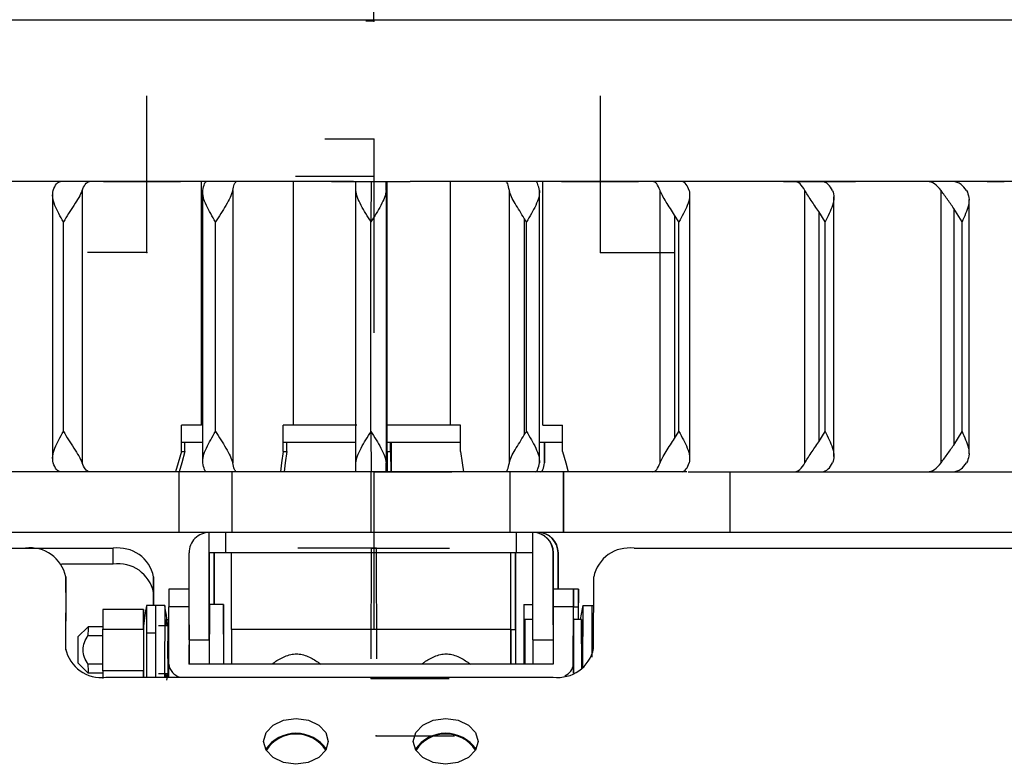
# Model space of a CAD drawing. Header units: millimetres. Extents: x -186 to 167, y -17 to 277.
# Tile 2 of 44: x -103 to -54, y 30 to 67. Entities that reach past the tile are written whole.
import ezdxf

# ---------------------------------------------------------------- set-up
doc = ezdxf.new("R2010")
doc.units = ezdxf.units.MM
doc.header["$PDSIZE"] = -1

msp = doc.modelspace()

# ---------------------------------------------------------------- linework, layer by layer
at = {"color": 7, "linetype": 'Continuous'}
for p, q in [((-85.413, 66.688), (-85.413, 74.423)), ((-85.413, 66.688), (-85.806, 66.688)), ((-96.623, 55.258), (-96.623, 62.993)), ((-74.203, 55.258), (-74.203, 62.993)), ((-85.413, 60.858), (-87.833, 60.858)), ((-85.413, 60.858), (-85.413, 53.122)), ((-85.413, 59.008), (-89.28, 59.008)), ((-85.413, 59.008), (-85.413, 51.272)), ((-96.623, 55.258), (-99.556, 55.258)), ((-74.203, 55.258), (-70.539, 55.258)), ((-85.413, 44.408), (-81.545, 44.408)), ((-85.413, 44.408), (-85.413, 36.672)), ((-85.293, 40.628), (-89.161, 40.628)), ((-85.532, 40.628), (-85.546, 35.158)), ((-85.532, 40.628), (-81.664, 40.628)), ((-85.293, 40.628), (-85.28, 35.158)), ((-85.544, 34.193), (-81.676, 34.193)), ((-85.288, 31.365), (-81.421, 31.365))]:
    msp.add_line(p, q, dxfattribs=at)
at = {"color": 7, "linetype": 'Continuous', "lineweight": 25}
for p, q in [((-147.097, 66.758), (-23.78, 66.758)), ((-97.76, 58.758), (-109.455, 58.758)), ((-98.042, 58.763), (-95.828, 58.763)), ((-94.968, 58.758), (-96.206, 58.758)), ((-87.493, 58.758), (-94.966, 58.758)), ((-93.924, 46.708), (-93.924, 58.758)), ((-89.374, 46.708), (-89.374, 58.758)), ((-86.68, 58.763), (-84.416, 58.763)), ((-86.291, 58.758), (-84.791, 58.758)), ((-85.541, 58.758), (-85.546, 56.758)), ((-84.743, 46.708), (-84.743, 58.758)), ((-74.847, 58.758), (-83.602, 58.758)), ((-81.611, 46.708), (-81.611, 58.758)), ((-77.056, 46.708), (-77.056, 58.758)), ((-75.263, 58.763), (-73.047, 58.763)), ((-61.607, 58.758), (-73.297, 58.758)), ((-64.289, 58.763), (-62.218, 58.763)), ((-52.171, 58.758), (-61.603, 58.758)), ((-101.291, 58.101), (-101.291, 45.065)), ((-99.822, 58.315), (-99.822, 44.851)), ((-93.871, 58.318), (-93.871, 44.848)), ((-92.379, 58.315), (-92.379, 44.851)), ((-86.294, 44.851), (-86.294, 58.315)), ((-84.794, 58.315), (-84.794, 44.851)), ((-78.707, 44.851), (-78.707, 58.315)), ((-77.215, 44.848), (-77.215, 58.318)), ((-71.257, 44.851), (-71.257, 58.315)), ((-69.787, 45.061), (-69.787, 58.105)), ((-64.095, 44.851), (-64.095, 58.315)), ((-62.662, 45.167), (-62.662, 57.999)), ((-57.366, 44.851), (-57.366, 58.315)), ((-55.984, 45.296), (-55.984, 57.87)), ((-70.327, 56.758), (-70.538, 57.103)), ((-70.538, 57.103), (-70.538, 46.063)), ((-63.102, 56.758), (-63.413, 57.271)), ((-63.413, 57.271), (-63.413, 45.895)), ((-56.33, 56.758), (-56.736, 57.433)), ((-56.736, 57.433), (-56.736, 45.732)), ((-100.754, 46.408), (-100.754, 56.758)), ((-93.23, 46.408), (-93.23, 56.758)), ((-85.546, 46.408), (-85.546, 56.758)), ((-77.966, 56.931), (-77.966, 46.234)), ((-77.86, 46.408), (-77.86, 56.758)), ((-70.327, 46.408), (-70.327, 56.758)), ((-63.102, 46.408), (-63.102, 56.758)), ((-56.33, 46.408), (-56.33, 56.758)), ((-93.924, 46.708), (-94.919, 46.708)), ((-94.919, 45.408), (-94.919, 46.708)), ((-86.243, 46.708), (-89.881, 46.708)), ((-89.881, 45.408), (-89.881, 46.708)), ((-85.546, 46.408), (-85.541, 44.408)), ((-84.752, 45.408), (-84.752, 46.708)), ((-81.121, 46.708), (-84.752, 46.708)), ((-81.121, 45.408), (-81.121, 46.708)), ((-77.056, 46.708), (-76.078, 46.708)), ((-76.078, 45.408), (-76.078, 46.708)), ((-70.538, 46.063), (-70.327, 46.408)), ((-63.413, 45.895), (-63.102, 46.408)), ((-56.736, 45.732), (-56.33, 46.408)), ((-93.871, 45.858), (-94.919, 45.858)), ((-94.748, 45.408), (-94.748, 45.858)), ((-86.294, 45.858), (-89.881, 45.858)), ((-89.704, 45.408), (-89.704, 45.858)), ((-81.121, 45.858), (-84.752, 45.858)), ((-84.574, 45.408), (-84.574, 45.858)), ((-84.531, 44.851), (-84.531, 45.858)), ((-76.078, 45.858), (-77.215, 45.858)), ((-76.962, 44.851), (-76.962, 45.858)), ((-76.954, 44.848), (-76.954, 45.858)), ((-94.919, 45.408), (-94.748, 45.408)), ((-89.881, 45.408), (-89.704, 45.408)), ((-84.752, 45.408), (-84.754, 44.408)), ((-84.752, 45.408), (-84.574, 45.408)), ((-84.574, 45.408), (-84.571, 44.408)), ((-69.933, 44.408), (-138.913, 44.408)), ((-95.036, 41.408), (-95.036, 44.408)), ((-92.43, 44.408), (-92.43, 41.408)), ((-85.545, 41.408), (-85.545, 44.408)), ((-78.658, 41.408), (-78.658, 44.408)), ((-76.036, 44.408), (-76.036, 41.408)), ((-76.032, 41.408), (-76.032, 44.408)), ((-69.873, 44.408), (-31.913, 44.408)), ((-67.804, 44.408), (-67.804, 41.408)), ((-31.913, 41.408), (-138.913, 41.408)), ((-93.541, 36.108), (-93.541, 41.408)), ((-92.737, 41.408), (-92.737, 40.408)), ((-78.348, 40.408), (-78.348, 41.408)), ((-77.541, 36.108), (-77.541, 41.408)), ((-77.3, 41.408), (-77.3, 41.382)), ((-77.299, 41.408), (-77.299, 41.382)), ((-120.314, 40.628), (-98.293, 40.628)), ((-98.295, 39.85), (-98.293, 40.628)), ((-94.541, 36.108), (-94.541, 40.408)), ((-77.541, 40.408), (-93.541, 40.408)), ((-93.526, 37.858), (-93.526, 40.408)), ((-93.299, 37.858), (-93.299, 40.408)), ((-93.284, 37.858), (-93.284, 40.408)), ((-92.441, 36.608), (-92.441, 40.408)), ((-78.641, 36.608), (-78.641, 40.408)), ((-78.626, 36.608), (-78.626, 40.408)), ((-78.399, 36.608), (-78.399, 40.408)), ((-78.384, 36.608), (-78.384, 40.408)), ((-76.541, 36.85), (-76.541, 40.408)), ((-76.526, 40.408), (-76.541, 40.408)), ((-76.526, 38.608), (-76.526, 40.408)), ((-76.299, 38.608), (-76.299, 40.408)), ((-76.284, 40.408), (-76.299, 40.408)), ((-76.284, 38.608), (-76.284, 40.408)), ((-72.532, 40.628), (-50.512, 40.628)), ((-98.295, 39.85), (-100.848, 39.85)), ((-100.636, 39.214), (-100.644, 35.678)), ((-100.634, 38.436), (-100.636, 39.214)), ((-96.29, 39.214), (-96.292, 38.436)), ((-96.286, 37.808), (-96.29, 39.214)), ((-74.544, 35.678), (-74.536, 39.214)), ((-94.541, 38.608), (-95.534, 38.608)), ((-75.292, 38.608), (-76.534, 38.608)), ((-100.634, 38.436), (-100.641, 35.591)), ((-96.29, 37.808), (-96.292, 38.436)), ((-96.791, 37.608), (-98.796, 37.608)), ((-95.744, 37.808), (-96.644, 37.808)), ((-96.194, 37.808), (-96.198, 34.264)), ((-95.744, 37.808), (-95.748, 34.264)), ((-95.546, 34.901), (-95.539, 37.729)), ((-94.541, 37.729), (-95.539, 37.729)), ((-93.534, 37.858), (-93.539, 34.901)), ((-92.834, 37.858), (-93.534, 37.858)), ((-92.834, 37.858), (-92.839, 34.901)), ((-92.828, 34.901), (-92.834, 37.858)), ((-77.992, 37.858), (-77.997, 34.901)), ((-77.992, 37.858), (-77.541, 37.858)), ((-76.539, 37.729), (-76.546, 34.901)), ((-75.539, 37.729), (-76.539, 37.729)), ((-75.546, 34.901), (-75.539, 37.729)), ((-75.528, 37.729), (-75.297, 37.729)), ((-75.285, 37.108), (-75.287, 37.729)), ((-75.082, 37.808), (-75.087, 34.712)), ((-75.082, 37.808), (-74.539, 37.808)), ((-74.632, 37.808), (-74.637, 35.255)), ((-95.631, 37.108), (-95.54, 37.108)), ((-77.934, 37.108), (-77.937, 34.901)), ((-77.541, 37.108), (-77.934, 37.108)), ((-75.534, 37.108), (-75.536, 34.463)), ((-75.134, 37.108), (-75.534, 37.108)), ((-75.134, 37.108), (-75.137, 34.676)), ((-75.131, 34.68), (-75.134, 37.108)), ((-99.534, 36.753), (-100.034, 36.253)), ((-98.798, 36.753), (-99.534, 36.753)), ((-98.799, 36.638), (-96.799, 36.638)), ((-98.799, 34.577), (-98.799, 36.638)), ((-96.799, 36.638), (-96.799, 34.577)), ((-96.794, 36.771), (-96.796, 36.058)), ((-96.793, 36.752), (-96.794, 36.751)), ((-95.594, 36.788), (-96.044, 36.788)), ((-95.594, 36.788), (-95.593, 36.753)), ((-95.541, 36.753), (-95.594, 36.753)), ((-94.541, 36.85), (-94.546, 34.901)), ((-92.441, 36.608), (-92.44, 34.901)), ((-78.641, 36.608), (-92.441, 36.608)), ((-78.641, 36.608), (-78.64, 34.901)), ((-78.628, 34.901), (-78.626, 36.608)), ((-78.626, 36.608), (-78.399, 36.608)), ((-78.399, 36.608), (-78.398, 34.901)), ((-78.386, 34.901), (-78.384, 36.608)), ((-99.536, 36.316), (-98.799, 36.316)), ((-96.796, 36.058), (-96.794, 34.428)), ((-96.649, 36.448), (-96.648, 34.264)), ((-96.649, 36.448), (-96.199, 36.448)), ((-96.199, 36.448), (-96.198, 34.264)), ((-95.596, 36.316), (-95.542, 36.316)), ((-94.541, 36.108), (-94.54, 34.901)), ((-94.541, 36.108), (-93.541, 36.108)), ((-93.541, 36.108), (-93.54, 34.901)), ((-77.541, 36.108), (-77.54, 34.901)), ((-77.541, 36.108), (-76.543, 36.108)), ((-100.034, 34.963), (-99.534, 34.463)), ((-98.799, 34.9), (-99.536, 34.9)), ((-98.799, 34.577), (-98.798, 34.189)), ((-96.799, 34.577), (-98.799, 34.577)), ((-96.798, 34.264), (-96.799, 34.577)), ((-96.796, 34.9), (-96.796, 34.9)), ((-96.789, 34.577), (-96.789, 34.264)), ((-95.546, 34.9), (-95.596, 34.9)), ((-95.544, 34.264), (-95.546, 34.901)), ((-76.546, 34.901), (-94.546, 34.901)), ((-75.546, 34.901), (-75.545, 34.455)), ((-98.798, 34.463), (-99.534, 34.463)), ((-98.648, 34.264), (-76.548, 34.264)), ((-95.594, 34.428), (-96.044, 34.428)), ((-95.694, 34.428), (-95.693, 34.264)), ((-95.593, 34.463), (-95.594, 34.428)), ((-95.545, 34.463), (-95.594, 34.463))]:
    msp.add_line(p, q, dxfattribs=at)
at = {"color": 7, "linetype": 'Continuous', "lineweight": 25, "flags": 128}
for points in [[(-94.919, 45.408), (-95.078, 44.848), (-95.203, 44.408)], [(-94.748, 45.408), (-94.904, 44.848), (-95.027, 44.408)], [(-89.881, 45.408), (-89.962, 44.848), (-90.026, 44.408)], [(-89.704, 45.408), (-89.783, 44.848), (-89.844, 44.408)], [(-81.121, 45.408), (-81.043, 44.848), (-80.981, 44.408)], [(-76.078, 45.408), (-75.922, 44.848), (-75.799, 44.408)], [(-75.528, 37.729), (-75.53, 38.102), (-75.531, 38.379), (-75.532, 38.55), (-75.534, 38.608), (-75.535, 38.55), (-75.537, 38.379), (-75.538, 38.102), (-75.539, 37.729)], [(-75.287, 37.729), (-75.288, 38.102), (-75.289, 38.379), (-75.29, 38.55), (-75.292, 38.608), (-75.293, 38.55), (-75.295, 38.379), (-75.296, 38.102), (-75.297, 37.729)], [(-75.527, 37.069), (-75.528, 37.274), (-75.528, 37.729)], [(-75.297, 37.729), (-75.298, 37.274), (-75.298, 37.108)], [(-74.632, 37.808), (-74.632, 37.808), (-74.634, 37.641), (-74.636, 37.165), (-74.637, 36.451), (-74.637, 35.61), (-74.637, 35.255)], [(-95.692, 37.108), (-95.693, 36.994), (-95.694, 36.788)], [(-90.856, 31.082), (-90.733, 31.515), (-90.385, 31.882), (-89.865, 32.127), (-89.253, 32.214), (-88.641, 32.127), (-88.122, 31.882), (-87.776, 31.515), (-87.656, 31.082)], [(-83.456, 31.082), (-83.333, 31.515), (-82.985, 31.882), (-82.465, 32.127), (-81.853, 32.214), (-81.241, 32.127), (-80.722, 31.882), (-80.376, 31.515), (-80.256, 31.082)], [(-87.656, 31.082), (-87.779, 30.649), (-88.126, 30.282), (-88.646, 30.037), (-89.258, 29.951), (-89.871, 30.037), (-90.389, 30.282), (-90.735, 30.649), (-90.856, 31.082)], [(-80.256, 31.082), (-80.379, 30.649), (-80.726, 30.282), (-81.246, 30.037), (-81.858, 29.951), (-82.471, 30.037), (-82.989, 30.282), (-83.335, 30.649), (-83.456, 31.082)]]:
    msp.add_lwpolyline(points, dxfattribs=at)
at = {"color": 7, "linetype": 'Continuous', "lineweight": 25}
for centre, radius, start, end in [((-93.541, 40.408), 1, 90.0001, 180.0001), ((-77.541, 40.408), 1, 359.9999, 89.9999), ((-77.526, 40.408), 1, 359.9999, 89.9999), ((-77.299, 40.408), 1, 359.9999, 89.9999), ((-77.284, 40.408), 1, 359.9999, 89.9999), ((-102.381, 38.866), 1.78, 11.285, 98.0916), ((-98.044, 38.855), 1.79, 11.558, 98.0073), ((-72.782, 38.855), 1.79, 81.9927, 168.442), ((-98.046, 38.077), 1.79, 11.558, 98.0073), ((-43.007, 37.855), 52.532, 179.1794, 180.1378), ((-24.007, 37.855), 52.532, 179.1794, 180.1378), ((-85.227, 35.608), 11.627, 169.094, 174.1769), ((20.05, 36.703), 116.699, 179.45768, 180.12529), ((20.5, 36.703), 116.699, 179.45768, 180.12529), ((-107.161, 35.608), 11.627, 5.8231, 10.906), ((-63.665, 35.608), 11.627, 169.094, 172.5876), ((-69.959, 36.384), 29.577, 179.2855, 180.1323), ((96.792, 35.608), 192.39, 179.64858, 180.35142), ((5.126, 35.608), 105.162, 179.64858, 180.35142), ((-98.898, 36.027), 1.78, 191.285, 278.0916), ((-76.298, 36.037), 1.79, 261.9927, 348.442), ((-69.959, 34.832), 29.577, 179.8677, 180.7145), ((-94.81, 34.984), 0.741, 186.4992, 256.4505), ((-76.222, 34.953), 0.678, 292.1826, 355.5725), ((-107.161, 35.608), 11.627, 352.5876, 354.1769), ((-89.252, 29.655), 1.827, 34.7955, 145.4873), ((-89.252, 29.694), 1.753, 32.8948, 147.388), ((-81.852, 29.655), 1.827, 34.7955, 145.4873), ((-81.852, 29.694), 1.753, 32.8948, 147.388)]:
    msp.add_arc(centre, radius, start, end, dxfattribs=at)
for points, knots in [([(-101.26, 58.315), (-101.206, 58.442), (-101.098, 58.697), (-100.968, 58.738), (-100.903, 58.758)], [0, 0, 0, 0, 0.5, 1, 1, 1, 1]), ([(-99.822, 58.315), (-99.775, 58.428), (-99.668, 58.687), (-99.538, 58.732), (-99.465, 58.758)], [0, 0, 0, 0, 0.43833, 1, 1, 1, 1]), ([(-98.77, 58.758), (-98.67, 58.759), (-98.47, 58.761), (-98.185, 58.762), (-98.042, 58.763)], [0, 0, 0, 0, 0.50023, 1, 1, 1, 1]), ([(-96.206, 58.758), (-96.395, 58.758), (-96.772, 58.758), (-97.262, 58.758), (-97.607, 58.758), (-97.709, 58.758), (-97.76, 58.758)], [0, 0, 0, 0, 0.280044, 0.55959, 0.779646, 1, 1, 1, 1]), ([(-95.828, 58.763), (-95.678, 58.762), (-95.379, 58.761), (-95.104, 58.759), (-94.966, 58.758)], [0, 0, 0, 0, 0.4999737, 1, 1, 1, 1]), ([(-93.863, 58.315), (-93.836, 58.442), (-93.781, 58.697), (-93.714, 58.738), (-93.681, 58.758)], [0, 0, 0, 0, 0.5, 1, 1, 1, 1]), ([(-92.379, 58.315), (-92.355, 58.428), (-92.3, 58.687), (-92.234, 58.732), (-92.197, 58.758)], [0, 0, 0, 0, 0.43833, 1, 1, 1, 1]), ([(-86.413, 58.758), (-86.602, 58.758), (-86.979, 58.758), (-87.41, 58.758), (-87.675, 58.758), (-87.717, 58.758), (-87.738, 58.758)], [0, 0, 0, 0, 0.280044, 0.55959, 0.779646, 1, 1, 1, 1]), ([(-87.493, 58.758), (-87.371, 58.759), (-87.129, 58.761), (-86.83, 58.762), (-86.68, 58.763)], [0, 0, 0, 0, 0.5002297, 1, 1, 1, 1]), ([(-86.294, 58.315), (-86.294, 58.442), (-86.293, 58.697), (-86.292, 58.738), (-86.291, 58.758)], [0, 0, 0, 0, 0.5, 1, 1, 1, 1]), ([(-84.794, 58.315), (-84.794, 58.428), (-84.793, 58.687), (-84.792, 58.732), (-84.791, 58.758)], [0, 0, 0, 0, 0.43833, 1, 1, 1, 1]), ([(-84.416, 58.763), (-84.266, 58.762), (-83.967, 58.761), (-83.723, 58.759), (-83.602, 58.758)], [0, 0, 0, 0, 0.499974, 1, 1, 1, 1]), ([(-78.707, 58.315), (-78.734, 58.442), (-78.787, 58.697), (-78.851, 58.738), (-78.883, 58.758)], [0, 0, 0, 0, 0.5, 1, 1, 1, 1]), ([(-77.222, 58.315), (-77.245, 58.428), (-77.298, 58.687), (-77.362, 58.732), (-77.398, 58.758)], [0, 0, 0, 0, 0.43833, 1, 1, 1, 1]), ([(-76.124, 58.758), (-75.987, 58.759), (-75.713, 58.761), (-75.413, 58.762), (-75.263, 58.763)], [0, 0, 0, 0, 0.5002297, 1, 1, 1, 1]), ([(-73.297, 58.758), (-73.366, 58.758), (-73.504, 58.758), (-73.937, 58.758), (-74.405, 58.758), (-74.699, 58.758), (-74.847, 58.758)], [0, 0, 0, 0, 0.280044, 0.55959, 0.779646, 1, 1, 1, 1]), ([(-73.047, 58.763), (-72.904, 58.762), (-72.618, 58.761), (-72.417, 58.759), (-72.316, 58.758)], [0, 0, 0, 0, 0.4999737, 1, 1, 1, 1]), ([(-72.324, 58.758), (-72.324, 58.758), (-72.324, 58.758), (-72.324, 58.758), (-72.324, 58.758), (-72.324, 58.758), (-72.324, 58.758), (-72.325, 58.758), (-72.328, 58.758), (-72.337, 58.758), (-72.38, 58.758), (-72.426, 58.758), (-72.466, 58.759)], [0, 0, 0, 0, 0.000046, 0.000102, 0.000244, 0.000439, 0.00181, 0.007494, 0.017031, 0.090734, 0.213878, 1, 1, 1, 1]), ([(-71.257, 58.315), (-71.31, 58.442), (-71.416, 58.697), (-71.544, 58.738), (-71.607, 58.758)], [0, 0, 0, 0, 0.5000001, 1, 1, 1, 1]), ([(-69.816, 58.315), (-69.863, 58.428), (-69.968, 58.687), (-70.095, 58.732), (-70.167, 58.758)], [0, 0, 0, 0, 0.43833, 1, 1, 1, 1]), ([(-65.162, 58.758), (-65.015, 58.759), (-64.72, 58.761), (-64.433, 58.762), (-64.289, 58.763)], [0, 0, 0, 0, 0.50023, 1, 1, 1, 1]), ([(-64.095, 58.315), (-64.173, 58.442), (-64.33, 58.697), (-64.519, 58.738), (-64.613, 58.758)], [0, 0, 0, 0, 0.5, 1, 1, 1, 1]), ([(-63.797, 58.758), (-63.897, 58.758), (-64.056, 58.758), (-64.335, 58.758), (-64.438, 58.758)], [0, 0, 0, 0, 0.6316325, 1, 1, 1, 1]), ([(-62.729, 58.315), (-62.797, 58.428), (-62.952, 58.687), (-63.141, 58.732), (-63.247, 58.758)], [0, 0, 0, 0, 0.43833, 1, 1, 1, 1]), ([(-62.218, 58.763), (-62.088, 58.762), (-61.828, 58.761), (-61.678, 58.759), (-61.603, 58.758)], [0, 0, 0, 0, 0.499974, 1, 1, 1, 1]), ([(-57.366, 58.315), (-57.469, 58.442), (-57.674, 58.697), (-57.919, 58.738), (-58.042, 58.758)], [0, 0, 0, 0, 0.5, 1, 1, 1, 1]), ([(-56.102, 58.315), (-56.191, 58.428), (-56.394, 58.687), (-56.64, 58.732), (-56.778, 58.758)], [0, 0, 0, 0, 0.43833, 1, 1, 1, 1]), ([(-55.084, 58.758), (-54.934, 58.759), (-54.632, 58.761), (-54.37, 58.762), (-54.239, 58.763)], [0, 0, 0, 0, 0.50023, 1, 1, 1, 1]), ([(-100.754, 56.758), (-100.908, 57.035), (-101.14, 57.453), (-101.308, 57.98), (-101.276, 58.203), (-101.26, 58.315)], [0, 0, 0, 0, 0.4988829, 0.7493889, 1, 1, 1, 1]), ([(-99.822, 58.315), (-99.874, 58.203), (-99.977, 57.979), (-100.322, 57.452), (-100.581, 57.035), (-100.754, 56.758)], [0, 0, 0, 0, 0.250861, 0.501307, 1, 1, 1, 1]), ([(-93.23, 56.758), (-93.394, 57.035), (-93.64, 57.453), (-93.86, 57.98), (-93.862, 58.203), (-93.863, 58.315)], [0, 0, 0, 0, 0.498883, 0.749389, 1, 1, 1, 1]), ([(-92.379, 58.315), (-92.415, 58.203), (-92.486, 57.979), (-92.796, 57.452), (-93.056, 57.035), (-93.23, 56.758)], [0, 0, 0, 0, 0.250861, 0.501307, 1, 1, 1, 1]), ([(-85.546, 56.758), (-85.716, 57.035), (-85.972, 57.453), (-86.239, 57.98), (-86.276, 58.203), (-86.294, 58.315)], [0, 0, 0, 0, 0.498883, 0.749389, 1, 1, 1, 1]), ([(-84.794, 58.315), (-84.813, 58.203), (-84.851, 57.979), (-85.119, 57.452), (-85.375, 57.035), (-85.546, 56.758)], [0, 0, 0, 0, 0.250861, 0.501307, 1, 1, 1, 1]), ([(-77.966, 56.931), (-78.121, 57.179), (-78.354, 57.551), (-78.617, 58.017), (-78.677, 58.215), (-78.707, 58.315)], [0, 0, 0, 0, 0.498585, 0.749264, 1, 1, 1, 1]), ([(-77.222, 58.315), (-77.224, 58.203), (-77.227, 57.979), (-77.449, 57.452), (-77.695, 57.035), (-77.86, 56.758)], [0, 0, 0, 0, 0.2508614, 0.5013074, 1, 1, 1, 1]), ([(-70.538, 57.103), (-70.678, 57.32), (-70.894, 57.656), (-71.148, 58.061), (-71.222, 58.235), (-71.257, 58.315)], [0, 0, 0, 0, 0.498477, 0.769944, 1, 1, 1, 1]), ([(-69.816, 58.315), (-69.801, 58.203), (-69.77, 57.979), (-69.94, 57.452), (-70.173, 57.035), (-70.327, 56.758)], [0, 0, 0, 0, 0.2508614, 0.5013074, 1, 1, 1, 1]), ([(-63.413, 57.271), (-63.538, 57.458), (-63.731, 57.747), (-63.97, 58.095), (-64.055, 58.245), (-64.095, 58.315)], [0, 0, 0, 0, 0.49849, 0.767187, 1, 1, 1, 1]), ([(-62.729, 58.315), (-62.696, 58.203), (-62.631, 57.979), (-62.747, 57.452), (-62.96, 57.035), (-63.102, 56.758)], [0, 0, 0, 0, 0.250861, 0.501307, 1, 1, 1, 1]), ([(-56.736, 57.433), (-56.846, 57.592), (-57.016, 57.835), (-57.235, 58.127), (-57.324, 58.255), (-57.366, 58.315)], [0, 0, 0, 0, 0.498429, 0.764459, 1, 1, 1, 1]), ([(-56.102, 58.315), (-56.054, 58.203), (-55.957, 57.979), (-56.015, 57.452), (-56.204, 57.035), (-56.33, 56.758)], [0, 0, 0, 0, 0.250861, 0.501307, 1, 1, 1, 1]), ([(-77.86, 56.758), (-77.88, 56.79), (-77.915, 56.848), (-77.951, 56.906), (-77.966, 56.931)], [0, 0, 0, 0, 0.5598136, 1, 1, 1, 1]), ([(-101.26, 44.851), (-101.276, 44.962), (-101.308, 45.186), (-101.14, 45.713), (-100.908, 46.13), (-100.754, 46.408)], [0, 0, 0, 0, 0.250861, 0.501307, 1, 1, 1, 1]), ([(-100.754, 46.408), (-100.581, 46.13), (-100.322, 45.713), (-99.977, 45.186), (-99.874, 44.962), (-99.822, 44.851)], [0, 0, 0, 0, 0.498883, 0.749389, 1, 1, 1, 1]), ([(-93.863, 44.851), (-93.862, 44.962), (-93.86, 45.186), (-93.64, 45.713), (-93.394, 46.13), (-93.23, 46.408)], [0, 0, 0, 0, 0.250861, 0.501307, 1, 1, 1, 1]), ([(-93.23, 46.408), (-93.056, 46.13), (-92.796, 45.713), (-92.486, 45.186), (-92.415, 44.962), (-92.379, 44.851)], [0, 0, 0, 0, 0.498883, 0.749389, 1, 1, 1, 1]), ([(-86.294, 44.851), (-86.276, 44.962), (-86.239, 45.186), (-85.972, 45.713), (-85.716, 46.13), (-85.546, 46.408)], [0, 0, 0, 0, 0.250861, 0.501307, 1, 1, 1, 1]), ([(-85.546, 46.408), (-85.375, 46.13), (-85.119, 45.713), (-84.851, 45.186), (-84.813, 44.962), (-84.794, 44.851)], [0, 0, 0, 0, 0.498883, 0.749389, 1, 1, 1, 1]), ([(-77.966, 46.234), (-77.946, 46.267), (-77.911, 46.324), (-77.875, 46.382), (-77.86, 46.408)], [0, 0, 0, 0, 0.560638, 1, 1, 1, 1]), ([(-77.86, 46.408), (-77.695, 46.13), (-77.449, 45.713), (-77.227, 45.186), (-77.224, 44.962), (-77.222, 44.851)], [0, 0, 0, 0, 0.498883, 0.749389, 1, 1, 1, 1]), ([(-70.327, 46.408), (-70.173, 46.13), (-69.94, 45.713), (-69.77, 45.186), (-69.801, 44.962), (-69.816, 44.851)], [0, 0, 0, 0, 0.498883, 0.749389, 1, 1, 1, 1]), ([(-63.102, 46.408), (-62.96, 46.13), (-62.747, 45.713), (-62.631, 45.186), (-62.696, 44.962), (-62.729, 44.851)], [0, 0, 0, 0, 0.498883, 0.749389, 1, 1, 1, 1]), ([(-56.33, 46.408), (-56.204, 46.13), (-56.015, 45.713), (-55.957, 45.186), (-56.054, 44.962), (-56.102, 44.851)], [0, 0, 0, 0, 0.498883, 0.749389, 1, 1, 1, 1]), ([(-78.707, 44.851), (-78.677, 44.95), (-78.617, 45.149), (-78.354, 45.615), (-78.121, 45.987), (-77.966, 46.234)], [0, 0, 0, 0, 0.2511, 0.501331, 1, 1, 1, 1]), ([(-71.257, 44.851), (-71.222, 44.93), (-71.148, 45.104), (-70.894, 45.509), (-70.678, 45.845), (-70.538, 46.063)], [0, 0, 0, 0, 0.230002, 0.501426, 1, 1, 1, 1]), ([(-64.095, 44.851), (-64.055, 44.92), (-63.97, 45.071), (-63.731, 45.418), (-63.538, 45.707), (-63.413, 45.895)], [0, 0, 0, 0, 0.232723, 0.501338, 1, 1, 1, 1]), ([(-57.366, 44.851), (-57.324, 44.911), (-57.235, 45.038), (-57.016, 45.33), (-56.846, 45.574), (-56.736, 45.732)], [0, 0, 0, 0, 0.235392, 0.501269, 1, 1, 1, 1]), ([(-100.903, 44.408), (-100.968, 44.428), (-101.098, 44.468), (-101.206, 44.723), (-101.26, 44.851)], [0, 0, 0, 0, 0.49896, 1, 1, 1, 1]), ([(-99.465, 44.408), (-99.538, 44.433), (-99.668, 44.479), (-99.775, 44.737), (-99.822, 44.851)], [0, 0, 0, 0, 0.56167, 1, 1, 1, 1]), ([(-93.681, 44.408), (-93.714, 44.428), (-93.78, 44.468), (-93.836, 44.723), (-93.863, 44.851)], [0, 0, 0, 0, 0.49896, 1, 1, 1, 1]), ([(-92.197, 44.408), (-92.234, 44.433), (-92.3, 44.479), (-92.355, 44.737), (-92.379, 44.851)], [0, 0, 0, 0, 0.56167, 1, 1, 1, 1]), ([(-86.291, 44.408), (-86.292, 44.428), (-86.293, 44.468), (-86.294, 44.723), (-86.294, 44.851)], [0, 0, 0, 0, 0.500001, 1, 1, 1, 1]), ([(-84.791, 44.408), (-84.792, 44.433), (-84.793, 44.479), (-84.794, 44.737), (-84.794, 44.851)], [0, 0, 0, 0, 0.56167, 1, 1, 1, 1]), ([(-84.534, 44.408), (-84.534, 44.428), (-84.533, 44.468), (-84.532, 44.723), (-84.531, 44.851)], [0, 0, 0, 0, 0.499022, 1, 1, 1, 1]), ([(-78.883, 44.408), (-78.851, 44.428), (-78.787, 44.468), (-78.734, 44.723), (-78.707, 44.851)], [0, 0, 0, 0, 0.49896, 1, 1, 1, 1]), ([(-77.398, 44.408), (-77.362, 44.433), (-77.298, 44.479), (-77.245, 44.737), (-77.222, 44.851)], [0, 0, 0, 0, 0.56167, 1, 1, 1, 1]), ([(-77.144, 44.408), (-77.111, 44.428), (-77.045, 44.468), (-76.99, 44.723), (-76.962, 44.851)], [0, 0, 0, 0, 0.49896, 1, 1, 1, 1]), ([(-71.607, 44.408), (-71.544, 44.428), (-71.416, 44.468), (-71.31, 44.723), (-71.257, 44.851)], [0, 0, 0, 0, 0.49896, 1, 1, 1, 1]), ([(-70.167, 44.408), (-70.095, 44.433), (-69.968, 44.479), (-69.863, 44.737), (-69.816, 44.851)], [0, 0, 0, 0, 0.56167, 1, 1, 1, 1]), ([(-64.613, 44.408), (-64.519, 44.428), (-64.331, 44.468), (-64.173, 44.723), (-64.095, 44.851)], [0, 0, 0, 0, 0.49896, 1, 1, 1, 1]), ([(-63.247, 44.408), (-63.141, 44.433), (-62.952, 44.479), (-62.797, 44.737), (-62.729, 44.851)], [0, 0, 0, 0, 0.56167, 1, 1, 1, 1]), ([(-58.042, 44.408), (-57.92, 44.428), (-57.674, 44.468), (-57.469, 44.723), (-57.366, 44.851)], [0, 0, 0, 0, 0.49896, 1, 1, 1, 1]), ([(-56.778, 44.408), (-56.64, 44.433), (-56.394, 44.479), (-56.191, 44.737), (-56.102, 44.851)], [0, 0, 0, 0, 0.56167, 1, 1, 1, 1]), ([(-96.794, 36.751), (-96.794, 36.72), (-96.795, 36.657), (-96.796, 36.369), (-96.796, 35.985), (-96.797, 35.545), (-96.796, 35.113), (-96.796, 34.755), (-96.795, 34.506), (-96.794, 34.474), (-96.794, 34.458)], [0, 0, 0, 0, 0.125, 0.249999, 0.374999, 0.499999, 0.624999, 0.749999, 0.875, 1, 1, 1, 1]), ([(-99.536, 34.9), (-99.599, 35.009), (-99.725, 35.228), (-99.809, 35.608), (-99.725, 35.987), (-99.599, 36.206), (-99.536, 36.316)], [0, 0, 0, 0, 0.250143, 0.50006, 0.749552, 1, 1, 1, 1]), ([(-90.439, 34.901), (-90.396, 34.935), (-90.217, 35.078), (-89.896, 35.258), (-89.525, 35.386), (-89.232, 35.42), (-88.939, 35.382), (-88.571, 35.25), (-88.255, 35.072), (-88.079, 34.932), (-88.039, 34.901)], [0, 0, 0, 0, 0.068843, 0.286155, 0.399753, 0.503328, 0.606276, 0.71972, 0.936112, 1, 1, 1, 1]), ([(-83.039, 34.901), (-82.996, 34.935), (-82.817, 35.078), (-82.496, 35.258), (-82.125, 35.386), (-81.832, 35.42), (-81.539, 35.382), (-81.171, 35.25), (-80.855, 35.072), (-80.679, 34.932), (-80.639, 34.901)], [0, 0, 0, 0, 0.068843, 0.286155, 0.399753, 0.503328, 0.606276, 0.71972, 0.936112, 1, 1, 1, 1])]:
    msp.add_open_spline(points, degree=3, knots=knots, dxfattribs=at)
for points in [[(-98.796, 37.608), (-98.797, 37.484), (-98.798, 37.236), (-98.798, 36.838), (-98.799, 36.638)], [(-96.799, 36.638), (-96.798, 36.838), (-96.798, 37.236), (-96.797, 37.484), (-96.796, 37.608)], [(-96.791, 37.608), (-96.791, 37.484), (-96.79, 37.236), (-96.789, 36.838), (-96.789, 36.638)]]:
    msp.add_open_spline(points, degree=3, dxfattribs=at)
at = {"color": 7, "linetype": 'Continuous'}
for p in [(-85.413, 66.688), (-85.413, 60.858), (-85.413, 59.008), (-96.623, 55.258), (-74.203, 55.258), (-85.413, 44.408), (-85.532, 40.628), (-85.293, 40.628), (-85.544, 34.193), (-85.288, 31.365)]:
    msp.add_point(p, dxfattribs=at)

doc.saveas('drawing.dxf')
